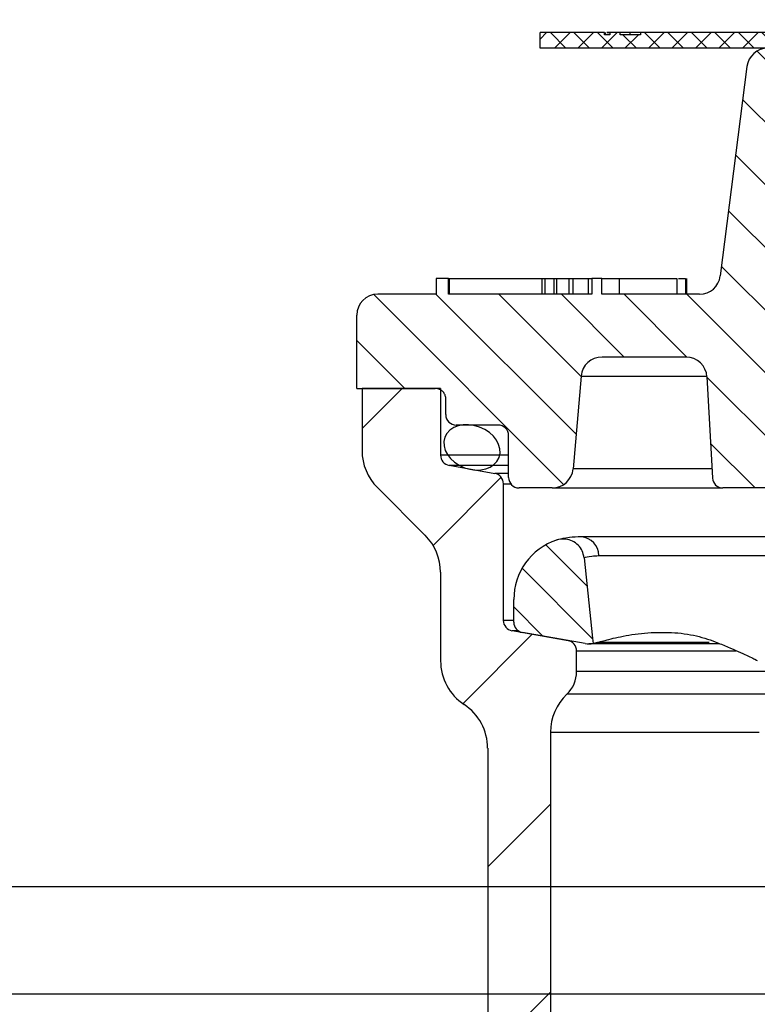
# Model space of a CAD drawing. Extents: x 0 to 7432618, y -40 to 5712028.
# Tile 155 of 165: x 7432600.85 to 7432601.88, y 5711651.82 to 5711653.2. Entities that reach past the tile are written whole.
import ezdxf

# ---------------------------------------------------------------- set-up
doc = ezdxf.new("R2010")
doc.units = 0
doc.header["$MEASUREMENT"] = 0
doc.linetypes.add('SLD-Durchgehend', pattern=[0])
doc.layers.add('HAWLE', color=5, linetype='Continuous', lineweight=25)
for name, color, linetype in [('SCHRAFFUR', 1, 'SLD-Durchgehend'), ('SKIZZEN', 1, 'SLD-Durchgehend'), ('TANGENTIALE', 8, 'SLD-Durchgehend')]:
    doc.layers.add(name, color=color, linetype=linetype)

# ---------------------------------------------------------------- blocks, each defined once
blk = doc.blocks.new('A$C45305566')
at = {"layer": 'HAWLE'}
blk.add_line((-178, -300), (178, -300), dxfattribs=at)
blk.add_lwpolyline([(-183.5, 0), (183.5, 0), (183.5, -30), (168.5, -55), (178, -300), (210, -300), (210, -310), (-210, -310), (-210, -300), (-178, -300), (-168.5, -55), (-183.5, -30)], close=True, dxfattribs=at)

msp = doc.modelspace()

# ---------------------------------------------------------------- hatches: boundary and pattern name
at = {"layer": 'SCHRAFFUR'}
h = msp.add_hatch(dxfattribs=at)
h.set_pattern_fill('ANSI37', color=256, scale=0.007292, style=0)
h.set_pattern_definition([(45, (7432600.558396, 5711639.543656), (-0.01637022, 0.01637022), []), (135, (7432600.558396, 5711639.543656), (-0.01637022, -0.01637022), [])])
h.paths.add_polyline_path([(7432601.7181, 5711653.1774), (7432602.0446, 5711653.1774), (7432602.0446, 5711653.1556), (7432601.578, 5711653.1556), (7432601.578, 5711653.1774), (7432601.6678, 5711653.1774), (7432601.6678, 5711653.1745), (7432601.6752, 5711653.1745), (7432601.6752, 5711653.1774), (7432601.6896, 5711653.1774), (7432601.6896, 5711653.1745), (7432601.7181, 5711653.1745)], flags=0)
h = msp.add_hatch(dxfattribs=at)
h.set_pattern_fill('ANSI31', color=256, scale=0.019444, angle=90, style=0)
h.set_pattern_definition([(135, (7432600.558396, 5711639.543656), (-0.04365392, -0.04365392), [])])
edge = h.paths.add_edge_path(flags=0)
edge.add_line((7432601.4467, 5711652.6451), (7432601.4467, 5711652.667))
edge.add_spline(control_points=[(7432601.4467, 5711652.667), (7432601.4467, 5711652.6686), (7432601.4465, 5711652.6703), (7432601.4459, 5711652.6718), (7432601.4454, 5711652.6734), (7432601.4446, 5711652.6749), (7432601.4435, 5711652.6761), (7432601.4425, 5711652.6774), (7432601.4413, 5711652.6785), (7432601.4399, 5711652.6794), (7432601.4385, 5711652.6803), (7432601.4369, 5711652.6809), (7432601.4353, 5711652.6812), (7432601.4343, 5711652.6815), (7432601.4332, 5711652.6816), (7432601.4321, 5711652.6816)], knot_values=[0, 0, 0, 0, 0.000336, 0.000336, 0.000336, 0.000672, 0.000672, 0.000672, 0.001008, 0.001008, 0.001008, 0.001344, 0.001344, 0.001344, 0.001562, 0.001562, 0.001562, 0.001562], weights=[1, 1, 1, 1, 1, 1, 1, 1, 1, 1, 1, 1, 1, 1, 1, 1], degree=3, periodic=0)
edge.add_line((7432601.4321, 5711652.6816), (7432601.3228, 5711652.6816))
edge.add_line((7432601.3228, 5711652.6816), (7432601.3228, 5711652.7837))
edge.add_arc((7432601.3519, 5711652.7837), 0.0292, 90, 180, ccw=False)
edge.add_line((7432601.3519, 5711652.8129), (7432601.4332, 5711652.8129))
edge.add_line((7432601.4332, 5711652.8129), (7432601.4332, 5711652.8347))
edge.add_line((7432601.4332, 5711652.8347), (7432601.4503, 5711652.8347))
edge.add_line((7432601.4503, 5711652.8347), (7432601.4503, 5711652.8129))
edge.add_line((7432601.4503, 5711652.8129), (7432601.6504, 5711652.8129))
edge.add_line((7432601.6504, 5711652.8129), (7432601.6504, 5711652.8347))
edge.add_line((7432601.6504, 5711652.8347), (7432601.6643, 5711652.8347))
edge.add_line((7432601.6643, 5711652.8347), (7432601.6643, 5711652.8129))
edge.add_line((7432601.6643, 5711652.8129), (7432601.8002, 5711652.8129))
edge.add_arc((7432601.8002, 5711652.842), 0.0292, 270, 352.725)
edge.add_line((7432601.8292, 5711652.8383), (7432601.8664, 5711653.1301))
edge.add_arc((7432601.8953, 5711653.1264), 0.0292, 90, 172.725, ccw=False)
edge.add_line((7432601.8953, 5711653.1556), (7432602.027, 5711653.1556))
edge.add_line((7432602.027, 5711653.1556), (7432602.0271, 5711653.1529))
edge.add_line((7432602.0271, 5711653.1529), (7432602.0271, 5711653.0826))
edge.add_line((7432602.0271, 5711653.0826), (7432602.014, 5711653.0826))
edge.add_line((7432602.014, 5711653.0826), (7432602.014, 5711653.0243))
edge.add_line((7432602.014, 5711653.0243), (7432602.0002, 5711653.0243))
edge.add_line((7432602.0002, 5711653.0243), (7432602.0002, 5711652.7242))
edge.add_line((7432602.0002, 5711652.7242), (7432601.9965, 5711652.7035))
edge.add_line((7432601.9965, 5711652.7035), (7432601.9965, 5711652.6524))
edge.add_line((7432601.9965, 5711652.6524), (7432601.9892, 5711652.6451))
edge.add_line((7432601.9892, 5711652.6451), (7432601.9462, 5711652.6451))
edge.add_line((7432601.9462, 5711652.6451), (7432601.9462, 5711652.6014))
edge.add_line((7432601.9462, 5711652.6014), (7432601.9449, 5711652.6014))
edge.add_arc((7432601.9449, 5711652.5868), 0.0146, 90, 177)
edge.add_line((7432601.9303, 5711652.5876), (7432601.9287, 5711652.5569))
edge.add_arc((7432601.9141, 5711652.5576), 0.0146, 270, 357, ccw=False)
edge.add_line((7432601.9141, 5711652.5431), (7432601.8327, 5711652.5431))
edge.add_arc((7432601.8327, 5711652.5576), 0.0146, 183.1139, 270, ccw=False)
edge.add_line((7432601.8181, 5711652.5569), (7432601.8105, 5711652.6978))
edge.add_arc((7432601.7814, 5711652.6962), 0.0292, 3.1139, 90)
edge.add_line((7432601.7814, 5711652.7254), (7432601.6644, 5711652.7254))
edge.add_arc((7432601.6644, 5711652.6962), 0.0292, 90, 175)
edge.add_line((7432601.6354, 5711652.6987), (7432601.6241, 5711652.5697))
edge.add_arc((7432601.595, 5711652.5722), 0.0292, 270, 355, ccw=False)
edge.add_line((7432601.595, 5711652.5431), (7432601.5488, 5711652.5431))
edge.add_arc((7432601.5488, 5711652.5576), 0.0146, 180, 270, ccw=False)
edge.add_line((7432601.5342, 5711652.5576), (7432601.5342, 5711652.616))
edge.add_arc((7432601.5196, 5711652.616), 0.0146, 0, 90)
edge.add_line((7432601.5196, 5711652.6306), (7432601.4613, 5711652.6306))
edge.add_arc((7432601.4613, 5711652.6451), 0.0146, 180, 270, ccw=False)
h = msp.add_hatch(dxfattribs=at)
h.set_pattern_fill('ANSI31', color=256, scale=0.058333, style=0)
h.set_pattern_definition([(45, (7432600.5584, 5711639.54366), (-0.1309618, 0.1309618), [])])
edge = h.paths.add_edge_path(flags=0)
edge.add_line((7432601.3301, 5711652.6816), (7432601.4394, 5711652.6816))
edge.add_line((7432601.4394, 5711652.6816), (7432601.4394, 5711652.5888))
edge.add_arc((7432601.454, 5711652.5888), 0.0146, 180, 260)
edge.add_line((7432601.4515, 5711652.5745), (7432601.5149, 5711652.5633))
edge.add_arc((7432601.5124, 5711652.5489), 0.0146, 0, 80, ccw=False)
edge.add_line((7432601.5269, 5711652.5489), (7432601.5269, 5711652.3584))
edge.add_arc((7432601.5415, 5711652.3584), 0.0146, 180, 260)
edge.add_line((7432601.539, 5711652.3441), (7432601.617, 5711652.3303))
edge.add_arc((7432601.6144, 5711652.3159), 0.0146, 0, 80, ccw=False)
edge.add_line((7432601.629, 5711652.3159), (7432601.629, 5711652.2872))
edge.add_arc((7432601.5853, 5711652.2872), 0.0437, 313.4325, 360, ccw=False)
edge.add_arc((7432601.6655, 5711652.2025), 0.0729, 133.4325, 180)
edge.add_line((7432601.5926, 5711652.2025), (7432601.5926, 5711646.9952))
edge.add_arc((7432599.7405, 5711646.9952), 1.8521, 333.7084, 360, ccw=False)
edge.add_arc((7432602.0155, 5711645.8712), 0.6854, 153.7084, 180)
edge.add_line((7432601.3301, 5711645.8712), (7432601.3301, 5711645.7678))
edge.add_arc((7432601.7676, 5711645.7678), 0.4375, 180, 234.5959)
edge.add_arc((7432601.5563, 5711645.4706), 0.0729, 234.5959, 270)
edge.add_line((7432601.5563, 5711645.3977), (7432601.6108, 5711645.3977))
edge.add_arc((7432601.6108, 5711645.3831), 0.0146, 0, 90, ccw=False)
edge.add_line((7432601.6254, 5711645.3831), (7432601.6254, 5711645.3608))
edge.add_line((7432601.6254, 5711645.3608), (7432601.5962, 5711645.3608))
edge.add_line((7432601.5962, 5711645.3608), (7432601.5962, 5711645.2806))
edge.add_line((7432601.5962, 5711645.2806), (7432601.5909, 5711645.266))
edge.add_line((7432601.5909, 5711645.266), (7432601.578, 5711645.266))
edge.add_line((7432601.578, 5711645.266), (7432601.578, 5711644.8941))
edge.add_line((7432601.578, 5711644.8941), (7432601.562, 5711644.8503))
edge.add_arc((7432601.5634, 5711644.8212), 0.0292, 92.6564, 180)
edge.add_line((7432601.5342, 5711644.8212), (7432601.5342, 5711644.617))
edge.add_arc((7432601.5634, 5711644.617), 0.0292, 180, 249.5184)
edge.add_line((7432601.5532, 5711644.5897), (7432601.5415, 5711644.5577))
edge.add_line((7432601.5415, 5711644.5577), (7432601.567, 5711644.5484))
edge.add_line((7432601.567, 5711644.5484), (7432601.567, 5711644.4858))
edge.add_line((7432601.567, 5711644.4858), (7432601.5561, 5711644.445))
edge.add_line((7432601.5561, 5711644.445), (7432601.5561, 5711644.2233))
edge.add_line((7432601.5561, 5711644.2233), (7432601.2168, 5711644.2233))
edge.add_line((7432601.2168, 5711644.2233), (7432601.1915, 5711644.267))
edge.add_line((7432601.1915, 5711644.267), (7432600.9509, 5711644.267))
edge.add_arc((7432600.9509, 5711644.2962), 0.0292, 180, 270, ccw=False)
edge.add_line((7432600.9217, 5711644.2962), (7432600.9217, 5711644.4712))
edge.add_arc((7432600.9509, 5711644.4712), 0.0292, 90, 180, ccw=False)
edge.add_line((7432600.9509, 5711644.5004), (7432601.296, 5711644.5004))
edge.add_arc((7432601.296, 5711644.5733), 0.0729, 270, 345)
edge.add_line((7432601.3664, 5711644.5544), (7432601.4563, 5711644.8902))
edge.add_arc((7432601.3155, 5711644.9279), 0.1458, 345, 360)
edge.add_line((7432601.4613, 5711644.9279), (7432601.4613, 5711645.241))
edge.add_arc((7432601.2426, 5711645.241), 0.2187, 0, 45.0991)
edge.add_arc((7432601.7676, 5711645.7678), 0.525, 180, 225.0991, ccw=False)
edge.add_line((7432601.2426, 5711645.7678), (7432601.2426, 5711645.8712))
edge.add_arc((7432602.0155, 5711645.8712), 0.7729, 153.7084, 180, ccw=False)
edge.add_arc((7432599.7405, 5711646.9952), 1.7646, 333.7084, 360)
edge.add_line((7432601.5051, 5711646.9952), (7432601.5051, 5711652.1803))
edge.add_arc((7432601.4321, 5711652.1803), 0.0729, 0, 56.633)
edge.add_arc((7432601.5124, 5711652.3021), 0.0729, 180, 236.633, ccw=False)
edge.add_line((7432601.4394, 5711652.3021), (7432601.4394, 5711652.4254))
edge.add_arc((7432601.3665, 5711652.4254), 0.0729, 0, 45)
edge.add_line((7432601.4181, 5711652.4769), (7432601.3514, 5711652.5436))
edge.add_arc((7432601.403, 5711652.5951), 0.0729, 180, 225, ccw=False)
edge.add_line((7432601.3301, 5711652.5951), (7432601.3301, 5711652.6816))
h = msp.add_hatch(dxfattribs=at)
h.set_pattern_fill('ANSI31', color=256, scale=0.014583, angle=90, style=0)
h.set_pattern_definition([(135, (7432600.558396, 5711639.543656), (-0.03274044, -0.03274044), [])])
edge = h.paths.add_edge_path(flags=0)
edge.add_line((7432601.5415, 5711652.3559), (7432601.5415, 5711652.3874))
edge.add_arc((7432601.629, 5711652.3874), 0.0875, 108.6243, 180, ccw=False)
edge.add_spline(control_points=[(7432601.6011, 5711652.4703), (7432601.602, 5711652.4706), (7432601.603, 5711652.4709), (7432601.604, 5711652.4711), (7432601.6072, 5711652.4718), (7432601.6106, 5711652.472), (7432601.6138, 5711652.4716), (7432601.617, 5711652.4712), (7432601.6203, 5711652.4703), (7432601.6232, 5711652.4689), (7432601.6261, 5711652.4674), (7432601.6289, 5711652.4655), (7432601.6311, 5711652.4631), (7432601.6334, 5711652.4608), (7432601.6354, 5711652.4581), (7432601.6368, 5711652.4551), (7432601.6382, 5711652.4522), (7432601.6391, 5711652.4489), (7432601.6394, 5711652.4457)], knot_values=[0, 0, 0, 0, 0.000209, 0.000209, 0.000209, 0.000889, 0.000889, 0.000889, 0.00157, 0.00157, 0.00157, 0.00225, 0.00225, 0.00225, 0.00293, 0.00293, 0.00293, 0.00361, 0.00361, 0.00361, 0.00361], weights=[1, 1, 1, 1, 1, 1, 1, 1, 1, 1, 1, 1, 1, 1, 1, 1, 1, 1, 1], degree=3, periodic=0)
edge.add_spline(control_points=[(7432601.6394, 5711652.4457), (7432601.6436, 5711652.4059), (7432601.6478, 5711652.366), (7432601.652, 5711652.3262)], knot_values=[0, 0, 0, 0, 0.008238, 0.008238, 0.008238, 0.008238], weights=[1, 1, 1, 1], degree=3, periodic=0)
edge.add_arc((7432601.6461, 5711652.3548), 0.0292, 260, 281.5664, ccw=False)
edge.add_line((7432601.6411, 5711652.3261), (7432601.5536, 5711652.3415))
edge.add_arc((7432601.5561, 5711652.3559), 0.0146, 180, 260, ccw=False)

# ---------------------------------------------------------------- linework, layer by layer
for p, q in [((7432601.6678, 5711653.1774), (7432601.578, 5711653.1774)), ((7432601.578, 5711653.1556), (7432601.578, 5711653.1774)), ((7432601.6678, 5711653.1745), (7432601.6678, 5711653.1774)), ((7432601.6752, 5711653.1745), (7432601.6678, 5711653.1745)), ((7432601.669, 5711653.1745), (7432601.669, 5711653.1774)), ((7432601.6752, 5711653.1774), (7432601.6752, 5711653.1745)), ((7432601.6896, 5711653.1774), (7432601.6752, 5711653.1774)), ((7432601.6896, 5711653.1745), (7432601.6896, 5711653.1774)), ((7432601.7181, 5711653.1745), (7432601.6896, 5711653.1745)), ((7432601.6985, 5711653.1774), (7432601.6949, 5711653.1774)), ((7432601.7036, 5711653.1745), (7432601.7036, 5711653.1774)), ((7432601.7181, 5711653.1774), (7432601.7181, 5711653.1745)), ((7432602.0446, 5711653.1774), (7432601.7181, 5711653.1774)), ((7432602.0446, 5711653.1556), (7432601.578, 5711653.1556)), ((7432601.8292, 5711652.8383), (7432601.8664, 5711653.1301)), ((7432601.4503, 5711652.8347), (7432601.4332, 5711652.8347)), ((7432601.4332, 5711652.8347), (7432601.4332, 5711652.8129)), ((7432601.4503, 5711652.8129), (7432601.4503, 5711652.8347)), ((7432601.4503, 5711652.8347), (7432601.4515, 5711652.8347)), ((7432601.4515, 5711652.8347), (7432601.4515, 5711652.8129)), ((7432601.4515, 5711652.8347), (7432601.5805, 5711652.8347)), ((7432601.5805, 5711652.8347), (7432601.5805, 5711652.8129)), ((7432601.5805, 5711652.8347), (7432601.5848, 5711652.8347)), ((7432601.5848, 5711652.8347), (7432601.5848, 5711652.8129)), ((7432601.5848, 5711652.8347), (7432601.5971, 5711652.8347)), ((7432601.5971, 5711652.8347), (7432601.5971, 5711652.8129)), ((7432601.5971, 5711652.8347), (7432601.601, 5711652.8347)), ((7432601.601, 5711652.8347), (7432601.601, 5711652.8129)), ((7432601.601, 5711652.8347), (7432601.618, 5711652.8347)), ((7432601.618, 5711652.8347), (7432601.618, 5711652.8129)), ((7432601.618, 5711652.8347), (7432601.6238, 5711652.8347)), ((7432601.6238, 5711652.8347), (7432601.6238, 5711652.8129)), ((7432601.6238, 5711652.8347), (7432601.645, 5711652.8347)), ((7432601.645, 5711652.8347), (7432601.645, 5711652.8129)), ((7432601.645, 5711652.8347), (7432601.65, 5711652.8347)), ((7432601.6502, 5711652.8347), (7432601.6502, 5711652.8129)), ((7432601.6643, 5711652.8347), (7432601.6504, 5711652.8347)), ((7432601.6504, 5711652.8347), (7432601.6504, 5711652.8129)), ((7432601.6643, 5711652.8129), (7432601.6643, 5711652.8347)), ((7432601.6882, 5711652.8347), (7432601.7684, 5711652.8347)), ((7432601.7684, 5711652.8347), (7432601.7684, 5711652.8129)), ((7432601.771, 5711652.8347), (7432601.7806, 5711652.8347)), ((7432601.7806, 5711652.8347), (7432601.7806, 5711652.8129)), ((7432601.7822, 5711652.8347), (7432601.7822, 5711652.8129)), ((7432601.4332, 5711652.8129), (7432601.3519, 5711652.8129)), ((7432601.6504, 5711652.8129), (7432601.4503, 5711652.8129)), ((7432601.8002, 5711652.8129), (7432601.6643, 5711652.8129)), ((7432601.3228, 5711652.6816), (7432601.3228, 5711652.7837)), ((7432601.7814, 5711652.7254), (7432601.6644, 5711652.7254)), ((7432601.6354, 5711652.6987), (7432601.6241, 5711652.5697)), ((7432601.8105, 5711652.6978), (7432601.8181, 5711652.5569)), ((7432601.3228, 5711652.6816), (7432601.4321, 5711652.6816)), ((7432601.4394, 5711652.6816), (7432601.3301, 5711652.6816)), ((7432601.3301, 5711652.6816), (7432601.3301, 5711652.5951)), ((7432601.4394, 5711652.6816), (7432601.4394, 5711652.5888)), ((7432601.4467, 5711652.6451), (7432601.4467, 5711652.667)), ((7432601.5196, 5711652.6306), (7432601.4613, 5711652.6306)), ((7432601.5342, 5711652.5576), (7432601.5342, 5711652.616)), ((7432601.4515, 5711652.5745), (7432601.5342, 5711652.5745)), ((7432601.4515, 5711652.5745), (7432601.5149, 5711652.5633)), ((7432601.5269, 5711652.5489), (7432601.5269, 5711652.3584)), ((7432601.3514, 5711652.5436), (7432601.4181, 5711652.4769)), ((7432601.595, 5711652.5431), (7432601.5488, 5711652.5431)), ((7432601.595, 5711652.5431), (7432601.8327, 5711652.5431)), ((7432601.9141, 5711652.5431), (7432601.8327, 5711652.5431)), ((7432601.9251, 5711652.4749), (7432601.6356, 5711652.4749)), ((7432601.6394, 5711652.4457), (7432601.6395, 5711652.4457)), ((7432601.4394, 5711652.4254), (7432601.4394, 5711652.3021)), ((7432601.5415, 5711652.3559), (7432601.5415, 5711652.3874)), ((7432601.539, 5711652.3441), (7432601.5475, 5711652.3441)), ((7432601.539, 5711652.3441), (7432601.617, 5711652.3303)), ((7432601.6411, 5711652.3261), (7432601.5536, 5711652.3415)), ((7432601.629, 5711652.2872), (7432601.629, 5711652.3159)), ((7432601.8277, 5711652.3256), (7432601.6461, 5711652.3256)), ((7432601.5926, 5711652.2025), (7432601.5926, 5711646.9952)), ((7432601.5051, 5711652.1803), (7432601.5051, 5711646.9952))]:
    msp.add_line(p, q)
at = {"flags": 128}
msp.add_lwpolyline([(7432601.6394, 5711652.4457), (7432601.6512, 5711652.3334), (7432601.652, 5711652.3262)], dxfattribs=at)
for centre, radius, start, end in [((7432601.8953, 5711653.1264), 0.0292, 90, 172.725), ((7432601.8002, 5711652.842), 0.0292, 270, 352.725), ((7432601.3519, 5711652.7837), 0.0292, 90, 180), ((7432601.6644, 5711652.6962), 0.0292, 90, 175), ((7432601.7814, 5711652.6962), 0.0292, 3.1139, 90), ((7432601.4613, 5711652.6451), 0.0146, 180, 270), ((7432601.5196, 5711652.616), 0.0146, 0, 90), ((7432601.403, 5711652.5951), 0.0729, 180, 225), ((7432601.454, 5711652.5888), 0.0146, 180, 260), ((7432601.5124, 5711652.5489), 0.0146, 0, 80), ((7432601.595, 5711652.5722), 0.0292, 270, 355), ((7432601.5488, 5711652.5576), 0.0146, 180, 270), ((7432601.8327, 5711652.5576), 0.0146, 183.1139, 270), ((7432601.3665, 5711652.4254), 0.0729, 0, 45), ((7432601.629, 5711652.3874), 0.0875, 108.6242, 180), ((7432601.5415, 5711652.3584), 0.0146, 180, 260), ((7432601.5561, 5711652.3559), 0.0146, 180, 260), ((7432601.6144, 5711652.3159), 0.0146, 0, 80), ((7432601.6461, 5711652.3548), 0.0292, 260, 281.5664), ((7432601.5124, 5711652.3021), 0.0729, 180, 236.633), ((7432601.5853, 5711652.2872), 0.0437, 313.4325, 0), ((7432601.6655, 5711652.2025), 0.0729, 133.4325, 180), ((7432601.4321, 5711652.1803), 0.0729, 0, 56.633)]:
    msp.add_arc(centre, radius, start, end)
for points, knots in [([(7432601.6752, 5711653.1774), (7432601.674, 5711653.1774), (7432601.6718, 5711653.1774), (7432601.6699, 5711653.1774), (7432601.669, 5711653.1774)], [0, 0, 0, 0, 0.519815, 1, 1, 1, 1]), ([(7432601.7036, 5711653.1774), (7432601.7016, 5711653.1774), (7432601.6976, 5711653.1774), (7432601.6927, 5711653.1774), (7432601.6898, 5711653.1774), (7432601.6896, 5711653.1774), (7432601.6895, 5711653.1774)], [0, 0, 0, 0, 0.280704, 0.559959, 0.779927, 1, 1, 1, 1]), ([(7432601.7192, 5711653.1774), (7432601.7188, 5711653.1774), (7432601.7179, 5711653.1774), (7432601.7121, 5711653.1774), (7432601.7068, 5711653.1774), (7432601.7036, 5711653.1774)], [0, 0, 0, 0, 0.279428, 0.56018, 1, 1, 1, 1]), ([(7432601.6637, 5711652.8347), (7432601.6638, 5711652.8347), (7432601.664, 5711652.8347), (7432601.6657, 5711652.8347), (7432601.6683, 5711652.8347), (7432601.6756, 5711652.8347), (7432601.6826, 5711652.8347), (7432601.6882, 5711652.8347)], [0, 0, 0, 0, 0.125225, 0.250387, 0.375614, 0.500739, 1, 1, 1, 1]), ([(7432601.4467, 5711652.667), (7432601.4467, 5711652.6671), (7432601.4467, 5711652.6682), (7432601.4464, 5711652.6709), (7432601.4448, 5711652.6749), (7432601.4414, 5711652.6786), (7432601.4371, 5711652.6811), (7432601.4338, 5711652.6814), (7432601.4321, 5711652.6816)], [0, 0, 0, 0, 0.017004, 0.141573, 0.356258, 0.570862, 0.78543, 1, 1, 1, 1]), ([(7432601.6356, 5711652.4749), (7432601.6298, 5711652.4746), (7432601.6152, 5711652.4739), (7432601.6051, 5711652.4713), (7432601.6012, 5711652.4703), (7432601.6011, 5711652.4703), (7432601.6011, 5711652.4703)], [0, 0, 0, 0, 0.280119, 0.699895, 0.83908, 1, 1, 1, 1]), ([(7432601.6394, 5711652.4457), (7432601.6387, 5711652.4489), (7432601.6374, 5711652.4554), (7432601.6315, 5711652.4635), (7432601.6234, 5711652.4694), (7432601.6139, 5711652.4721), (7432601.6062, 5711652.4718), (7432601.6021, 5711652.4706), (7432601.6011, 5711652.4703)], [0, 0, 0, 0, 0.1882475, 0.3764948, 0.5647547, 0.7530599, 0.94141, 1, 1, 1, 1]), ([(7432601.6579, 5711652.3275), (7432601.6598, 5711652.3281), (7432601.6664, 5711652.33), (7432601.6854, 5711652.3351), (7432601.7178, 5711652.3408), (7432601.7553, 5711652.3426), (7432601.7923, 5711652.3389), (7432601.8124, 5711652.332), (7432601.8222, 5711652.3286)], [0, 0, 0, 0, 0.082774, 0.273485, 0.469623, 0.660102, 0.834161, 1, 1, 1, 1]), ([(7432601.6579, 5711652.3275), (7432601.6549, 5711652.3269), (7432601.6517, 5711652.3261), (7432601.652, 5711652.3262), (7432601.652, 5711652.3262)], [0, 0, 0, 0, 0.941239, 1, 1, 1, 1]), ([(7432601.8222, 5711652.3286), (7432601.8251, 5711652.3274), (7432601.8399, 5711652.3214), (7432601.8621, 5711652.3116), (7432601.8772, 5711652.3043), (7432601.8807, 5711652.3025), (7432601.8807, 5711652.3025), (7432601.8807, 5711652.3025)], [0, 0, 0, 0, 0.085641, 0.436751, 0.771341, 0.968535, 1, 1, 1, 1])]:
    msp.add_open_spline(points, degree=3, knots=knots)
at = {"layer": 'SKIZZEN', "extrusion": (0, 0, -1)}
msp.add_ellipse((7432601.4832, 5711652.5995), major_axis=(-0.0377, 0.0141), ratio=0.751771, dxfattribs=at)
at = {"layer": 'TANGENTIALE'}
for p, q in [((7432601.6882, 5711652.8347), (7432601.6882, 5711652.8129)), ((7432601.6354, 5711652.6987), (7432601.8104, 5711652.6987)), ((7432601.5342, 5711652.5888), (7432601.4394, 5711652.5888)), ((7432601.5342, 5711652.5633), (7432601.5149, 5711652.5633)), ((7432601.8174, 5711652.5697), (7432601.6241, 5711652.5697)), ((7432601.5269, 5711652.5489), (7432601.5371, 5711652.5489)), ((7432601.6599, 5711652.4487), (7432601.8961, 5711652.4487)), ((7432601.5415, 5711652.3584), (7432601.5269, 5711652.3584)), ((7432601.629, 5711652.3159), (7432601.8508, 5711652.3159)), ((7432601.8136, 5711652.3275), (7432601.6579, 5711652.3275)), ((7432601.8973, 5711652.2872), (7432601.629, 5711652.2872)), ((7432601.8957, 5711652.2555), (7432601.6154, 5711652.2555)), ((7432601.5926, 5711652.2025), (7432601.8833, 5711652.2025))]:
    msp.add_line(p, q, dxfattribs=at)
msp.add_arc((7432601.6334, 5711652.4484), 0.0265, 0.6978, 85.1676, dxfattribs=at)
msp.add_open_spline([(7432601.6398, 5711652.4458), (7432601.6421, 5711652.4466), (7432601.6455, 5711652.4479), (7432601.6564, 5711652.4485), (7432601.6599, 5711652.4487)], degree=3, knots=[0, 0, 0, 0, 0.675539, 1, 1, 1, 1], dxfattribs=at)

# ---------------------------------------------------------------- block references
at = {"lineweight": 5, "xscale": 0.015, "yscale": 0.015, "zscale": 0.015}
msp.add_blockref('A$C45305566', (7432603.1676, 5711656.4876), dxfattribs=at)

doc.saveas('drawing.dxf')
